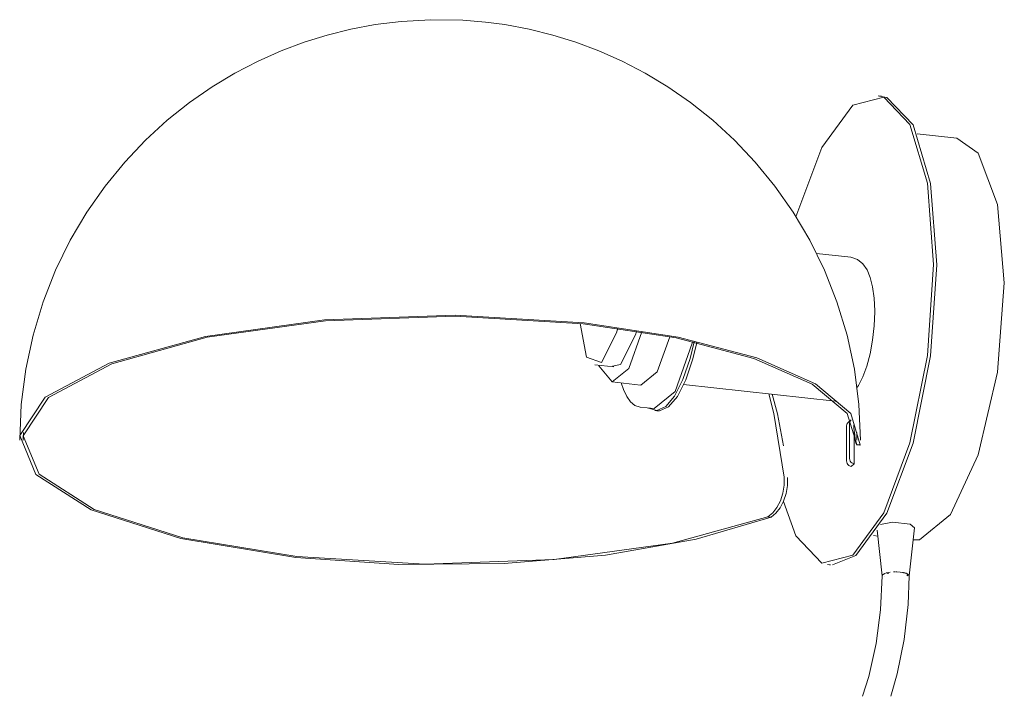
# Model space of a CAD drawing. Header units: millimetres. Extents: x -6751 to -4994, y -1320 to 6739.
# Tile 1 of 3: x -5937 to -5645, y -1320 to -1119. Entities that reach past the tile are written whole.
import ezdxf

# ---------------------------------------------------------------- set-up
doc = ezdxf.new("R2010")
doc.units = ezdxf.units.MM
doc.layers.add('Luminarias', color=7, linetype='Continuous', lineweight=20)

# ---------------------------------------------------------------- blocks, each defined once
blk = doc.blocks.new('20032-122 - 20031-122 DOMINICA Beige wall lamp-560303-00 Isometrico PDF')
at = {"layer": 'Luminarias', "color": 9, "lineweight": 9, "true_color": 0xc0c0c0}
for p, q in [((-5323.13, -1141.42), (-5324.07, -1141.31)), ((-5300.72, -1153.91), (-5312.51, -1152.63)), ((-5332.2, -1189.22), (-5342.44, -1188.11)), ((-5408.29, -1221.19), (-5402.66, -1221.8)), ((-5403.14, -1226.28), (-5394.69, -1227.2)), ((-5381.9, -1227.07), (-5336.84, -1231.96)), ((-5355.63, -1230.12), (-5355.63, -1229.9)), ((-5394.83, -1233.74), (-5390.7, -1234.19)), ((-5336.84, -1231.96), (-5336.78, -1231.96)), ((-5390.47, -1234.79), (-5389.64, -1234.88)), ((-5332.14, -1237.57), (-5333.01, -1238.28)), ((-5333.48, -1249.74), (-5333.48, -1239.29)), ((-5332.58, -1238.56), (-5332.58, -1249.01)), ((-5578.19, -1243.55), (-5578.09, -1241.29)), ((-5331.18, -1241), (-5331.18, -1250.61)), ((-5330.39, -1243.55), (-5330.48, -1241.29)), ((-5330.53, -1244.93), (-5329.54, -1245.04)), ((-5330.46, -1244.82), (-5329.47, -1244.92)), ((-5329.47, -1244.92), (-5329.58, -1245.01)), ((-5331.18, -1250.61), (-5332.07, -1251.34)), ((-5355.88, -1266.41), (-5356.86, -1266.3)), ((-5314.88, -1283.9), (-5313.32, -1269.63)), ((-5325.45, -1271.93), (-5324.17, -1272.07)), ((-5324.37, -1270.29), (-5322.88, -1283.9)), ((-5339.17, -1280.5), (-5338.24, -1280.6)), ((-5338.24, -1280.6), (-5338.6, -1280.55)), ((-5322.3, -1284.04), (-5322.31, -1284.03)), ((-5321.39, -1283.13), (-5320.94, -1283.03)), ((-5319.57, -1282.68), (-5319.05, -1282.66)), ((-5316.9, -1282.85), (-5316.37, -1283.02)), ((-5315.6, -1283.53), (-5315.31, -1283.89))]:
    blk.add_line(p, q, dxfattribs=at)
for points in [[(-5579.19, -1243.55, 0), (-5578.74, -1232.95, 0), (-5577.4, -1222.51, 0), (-5575.22, -1212.34, 0), (-5572.25, -1202.51, 0), (-5568.55, -1193.11, 0), (-5564.19, -1184.21, 0), (-5559.25, -1175.85, 0), (-5553.82, -1168.09, 0), (-5547.97, -1160.95, 0), (-5541.79, -1154.43, 0), (-5535.36, -1148.54, 0), (-5528.75, -1143.27, 0), (-5522.01, -1138.61, 0), (-5515.21, -1134.52, 0), (-5508.37, -1130.97, 0), (-5501.52, -1127.93, 0), (-5494.66, -1125.36, 0), (-5487.78, -1123.23, 0), (-5480.79, -1121.5, 0), (-5473.57, -1120.15, 0), (-5465.83, -1119.19, 0), (-5457.05, -1118.68, 0), (-5447.55, -1118.83, 0), (-5440.81, -1119.38, 0)], [(-5329.39, -1243.55, 0), (-5329.84, -1232.95, 0), (-5331.17, -1222.51, 0), (-5333.35, -1212.34, 0), (-5336.33, -1202.51, 0), (-5340.03, -1193.11, 0), (-5344.39, -1184.21, 0), (-5349.33, -1175.85, 0), (-5354.76, -1168.09, 0), (-5360.61, -1160.95, 0), (-5366.78, -1154.43, 0), (-5373.21, -1148.54, 0), (-5379.83, -1143.27, 0), (-5386.56, -1138.61, 0), (-5393.37, -1134.52, 0), (-5400.21, -1130.97, 0), (-5407.06, -1127.93, 0), (-5413.91, -1125.36, 0), (-5420.8, -1123.23, 0), (-5427.79, -1121.5, 0), (-5435.01, -1120.15, 0), (-5440.81, -1119.38, 0)], [(-5348.53, -1177.21, 0), (-5340.81, -1156.63, 0), (-5331.62, -1144.07, 0), (-5322.43, -1141.68, 0), (-5314.64, -1149.83, 0), (-5309.44, -1167.28, 0), (-5307.61, -1191.37, 0)], [(-5323.71, -1141.38, 0), (-5321.49, -1141.78, 0), (-5313.7, -1149.93, 0), (-5308.5, -1167.38, 0), (-5306.67, -1191.47, 0)], [(-5300.72, -1153.91, 0), (-5294.37, -1158.32, 0), (-5288.65, -1173.61, 0), (-5286.62, -1196.81, 0)], [(-5332.2, -1189.22, 0), (-5330.22, -1189.86, 0), (-5328.62, -1191.16, 0), (-5327.39, -1192.97, 0), (-5326.45, -1195.24, 0), (-5325.75, -1198.03, 0), (-5325.29, -1201.35, 0), (-5325.12, -1205.14, 0), (-5325.12, -1205.45, 0)], [(-5307.61, -1191.37, 0), (-5309.44, -1218.43, 0), (-5314.64, -1244.35, 0), (-5322.43, -1265.18, 0), (-5331.62, -1277.74, 0), (-5340.81, -1280.13, 0), (-5348.6, -1271.98, 0), (-5352.26, -1261.8, 0)], [(-5306.67, -1191.47, 0), (-5308.5, -1218.53, 0), (-5313.7, -1244.45, 0), (-5321.49, -1265.28, 0), (-5330.68, -1277.85, 0), (-5337.65, -1280.64, 0)], [(-5286.62, -1196.81, 0), (-5288.65, -1223.32, 0), (-5294.37, -1247.91, 0), (-5302.62, -1265.68, 0), (-5311.78, -1273.14, 0), (-5313.67, -1273.21, 0)], [(-5497.14, -1278.42, 0), (-5531.29, -1272.78, 0), (-5557.91, -1264.28, 0), (-5574.39, -1253.75, 0), (-5579.11, -1242.22, 0), (-5571.61, -1230.82, 0), (-5552.63, -1220.67, 0), (-5524.02, -1212.76, 0), (-5488.58, -1207.86, 0), (-5449.79, -1206.46, 0), (-5411.44, -1208.69, 0)], [(-5411.78, -1208.97, 0), (-5449.83, -1206.76, 0), (-5488.31, -1208.15, 0), (-5523.46, -1213, 0), (-5551.84, -1220.85, 0), (-5570.67, -1230.92, 0), (-5578.11, -1242.23, 0), (-5573.43, -1253.66, 0), (-5557.08, -1264.11, 0), (-5530.68, -1272.54, 0), (-5496.79, -1278.14, 0)], [(-5330.51, -1228.14, 0), (-5329.93, -1227.31, 0), (-5328.64, -1224.74, 0), (-5327.49, -1221.6, 0), (-5326.51, -1217.93, 0), (-5325.75, -1213.87, 0), (-5325.28, -1209.62, 0), (-5325.12, -1205.48, 0), (-5325.12, -1205.45, 0)], [(-5412.64, -1208.91, 0), (-5410.79, -1218.94, 0), (-5406.3, -1220.47, 0), (-5401.81, -1211.64, 0), (-5401.46, -1210.29, 0)], [(-5330.46, -1244.82, 0), (-5333.28, -1235.64, 0), (-5343.68, -1226.96, 0), (-5361, -1219.32, 0), (-5384.16, -1213.2, 0), (-5411.78, -1208.97, 0)], [(-5411.44, -1208.69, 0), (-5383.54, -1212.96, 0), (-5360.18, -1219.15, 0), (-5342.72, -1226.87, 0), (-5332.26, -1235.64, 0), (-5329.47, -1244.92, 0)], [(-5403.07, -1221.55, 0), (-5400.66, -1221.08, 0), (-5396.17, -1212.25, 0), (-5395.91, -1211.25, 0)], [(-5407.12, -1221.29, 0), (-5407.05, -1221.52, 0), (-5403.1, -1226.28, 0), (-5398.22, -1222.31, 0), (-5394.33, -1211.36, 0)], [(-5394.65, -1227.2, 0), (-5389.77, -1223.23, 0), (-5386, -1212.83, 0)], [(-5392.29, -1234.03, 0), (-5389.89, -1234.8, 0), (-5387.23, -1233.61, 0), (-5384.57, -1230.47, 0), (-5382.09, -1225.59, 0), (-5379.95, -1219.3, 0), (-5378.77, -1214.4, 0)], [(-5390.64, -1234.19, 0), (-5384.38, -1229.1, 0), (-5379.32, -1214.74, 0), (-5379.23, -1214.33, 0)], [(-5377.97, -1214.58, 0), (-5379.13, -1219.39, 0), (-5381.26, -1225.68, 0), (-5383.74, -1230.56, 0), (-5386.4, -1233.7, 0), (-5389.07, -1234.89, 0), (-5389.89, -1234.84, 0)], [(-5394.83, -1233.74, 0), (-5396.38, -1233.22, 0), (-5397.68, -1232.15, 0), (-5398.82, -1230.58, 0), (-5399.81, -1228.52, 0), (-5400.45, -1226.57, 0)], [(-5352.05, -1254.59, 0), (-5355.05, -1235.65, 0), (-5356.62, -1229.79, 0)], [(-5355.6, -1229.9, 0), (-5354.05, -1235.76, 0), (-5352.18, -1245.2, 0)], [(-5332.14, -1237.57, 0), (-5332.24, -1237.67, 0), (-5332.43, -1237.93, 0), (-5332.55, -1238.23, 0), (-5332.58, -1238.56, 0)], [(-5333.48, -1239.29, 0), (-5333.44, -1238.96, 0), (-5333.32, -1238.65, 0), (-5333.14, -1238.39, 0), (-5333.01, -1238.28, 0)], [(-5331.37, -1239.06, 0), (-5331.28, -1240.04, 0), (-5331.07, -1241.96, 0), (-5330.88, -1243.45, 0), (-5330.71, -1244.45, 0), (-5330.56, -1244.9, 0), (-5330.46, -1244.82, 0)], [(-5332.58, -1249.01, 0), (-5332.54, -1249.39, 0), (-5332.39, -1249.76, 0), (-5332.17, -1250.08, 0), (-5331.87, -1250.34, 0), (-5331.53, -1250.53, 0), (-5331.16, -1250.62, 0)], [(-5332.05, -1251.34, 0), (-5332.42, -1251.25, 0), (-5332.76, -1251.07, 0), (-5333.06, -1250.81, 0), (-5333.29, -1250.48, 0), (-5333.43, -1250.12, 0), (-5333.48, -1249.74, 0)], [(-5356.86, -1266.3, 0), (-5355.44, -1265.15, 0), (-5354.18, -1263.55, 0), (-5353.16, -1261.58, 0), (-5352.43, -1259.34, 0), (-5352.05, -1256.96, 0), (-5352.05, -1254.59, 0)], [(-5351.08, -1254.69, 0), (-5351.08, -1257.06, 0), (-5351.46, -1259.45, 0), (-5352.18, -1261.69, 0), (-5353.21, -1263.66, 0), (-5354.46, -1265.25, 0), (-5355.88, -1266.41, 0)], [(-5355.88, -1266.41, 0), (-5378.14, -1272.97, 0), (-5405.16, -1277.68, 0), (-5435.25, -1280.24, 0), (-5466.53, -1280.49, 0), (-5497.14, -1278.42, 0)], [(-5496.79, -1278.14, 0), (-5458.8, -1280.35, 0), (-5420.37, -1278.97, 0), (-5385.24, -1274.13, 0), (-5356.86, -1266.3, 0)], [(-5323.38, -1268.61, 0), (-5319.84, -1267.95, 0), (-5314.62, -1268.52, 0), (-5313.32, -1269.63, 0)], [(-5322.88, -1283.83, 0), (-5323.37, -1293.99, 0), (-5324.7, -1303.97, 0), (-5326.86, -1313.72, 0), (-5328.72, -1319.64, 0)], [(-5322.88, -1283.83, 0), (-5322.87, -1283.73, 0), (-5322.67, -1283.45, 0)], [(-5322.64, -1283.43, 0), (-5322.16, -1283.15, 0), (-5321.95, -1283.07, 0)], [(-5321.7, -1282.99, 0), (-5321.45, -1282.93, 0), (-5320.57, -1282.76, 0)], [(-5320.33, -1319.64, 0), (-5318.41, -1312.96, 0), (-5316.39, -1302.77, 0), (-5315.22, -1292.37, 0), (-5314.88, -1283.89, 0)], [(-5318.87, -1282.66, 0), (-5318.53, -1282.67, 0), (-5317.51, -1282.75, 0)], [(-5317.51, -1282.75, 0), (-5316.58, -1282.9, 0), (-5316.15, -1283, 0)], [(-5316.06, -1283.03, 0), (-5315.82, -1283.11, 0), (-5315.26, -1283.38, 0)], [(-5315.26, -1283.38, 0), (-5314.94, -1283.68, 0), (-5314.9, -1283.99, 0)]]:
    blk.add_polyline3d(points, dxfattribs=at)

msp = doc.modelspace()

# ---------------------------------------------------------------- block references
at = {"layer": 'Luminarias', "color": 9, "lineweight": 9, "true_color": 0xc0c0c0}
msp.add_blockref('20032-122 - 20031-122 DOMINICA Beige wall lamp-560303-00 Isometrico PDF', (-357.91, 0), dxfattribs=at)

doc.saveas('drawing.dxf')
